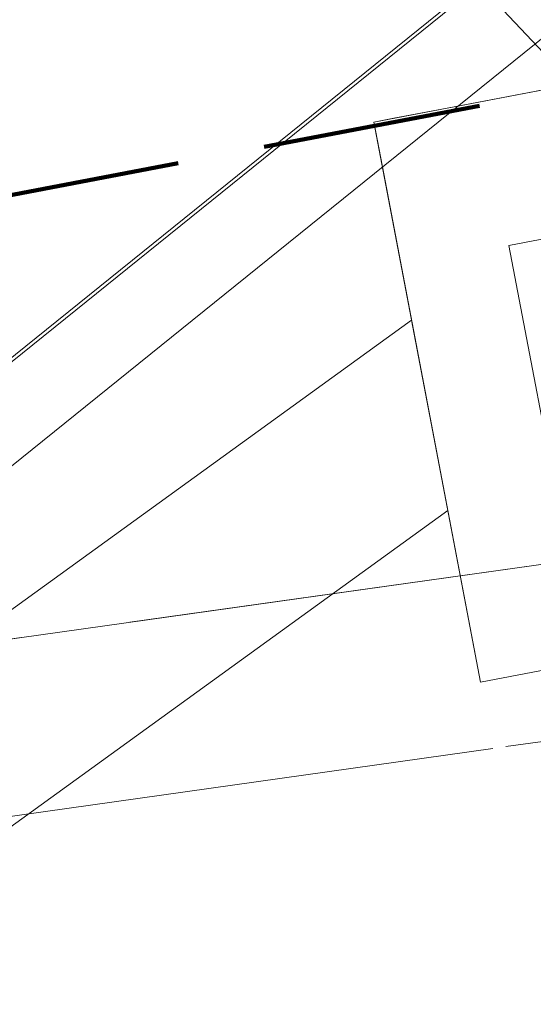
# Model space of a CAD drawing. Extents: x 3503739 to 3504470, y 5375172 to 5375561.
# Tile 42 of 142: x 3504137.67 to 3504138.84, y 5375388.3 to 5375390.54. Entities that reach past the tile are written whole.
import ezdxf

# ---------------------------------------------------------------- set-up
doc = ezdxf.new("R2010")
doc.units = 0
doc.header["$MEASUREMENT"] = 0
for name, pattern in [('1', [1.4, 0.5, -0.2, 0.5, -0.2]), ('140', [41.5, 15, -3.5, 15, -3.5, 1, -3.5]), ('240', [1.88, 1.25, -0.25, 0.13, -0.25])]:
    doc.linetypes.add(name, pattern=pattern)
for name, color, linetype in [('3WP_KANALISATION', 7, 'Continuous'), ('_4WP_KANCAD_', 7, 'Continuous'), ('_4WP_KANCADT_', 7, 'Continuous'), ('BHM_WA', 7, 'Continuous'), ('KMP_TIEF20-05-25', 7, 'Continuous')]:
    doc.layers.add(name, color=color, linetype=linetype)

msp = doc.modelspace()

# ---------------------------------------------------------------- linework, layer by layer
at = {"layer": '3WP_KANALISATION', "color": 7, "linetype": '140', "lineweight": 13}
msp.add_lwpolyline([(3504102.1378, 5375383.7399), (3504139.2138, 5375388.9479), (3504139.1582, 5375389.3441), (3504102.0822, 5375384.1361)], dxfattribs=at)
at = {"layer": '_4WP_KANCAD_', "color": 7, "linetype": '240', "lineweight": 13}
msp.add_lwpolyline([(3504102.1378, 5375383.7399), (3504139.2138, 5375388.9479), (3504139.1582, 5375389.3441), (3504102.0822, 5375384.1361)], dxfattribs=at)
at = {"layer": '_4WP_KANCADT_', "color": 7, "linetype": 'Continuous', "lineweight": 20}
msp.add_line((3504139.5642, 5375389.7234), (3504131.9112, 5375397.8714), dxfattribs=at)
at = {"layer": 'BHM_WA', "color": 252, "linetype": 'Continuous', "lineweight": 9}
for points in [[(3504149.2206, 5375393.0794, 0), (3504140.9458, 5375392.4296, 0), (3504133.9605, 5375386.8007, 0), (3504136.8607, 5375384.0291, 0), (3504141.9288, 5375387.0942, 0), (3504136.8607, 5375384.0291, 0), (3504136.8479, 5375384.0502, 0), (3504133.9712, 5375386.7994, 0), (3504133.9605, 5375386.8007, 0), (3504133.9712, 5375386.7994, 0), (3504140.9514, 5375392.4242, 0), (3504140.9458, 5375392.4296, 0), (3504149.2206, 5375393.0794, 0)], [(3504133.9712, 5375386.7994, 0), (3504140.2637, 5375387.0411, 0), (3504140.5154, 5375386.8006, 0), (3504136.8479, 5375384.0502, 0), (3504141.9153, 5375387.1137, 0), (3504149.1475, 5375389.1597, 0), (3504149.2157, 5375393.0731, 0), (3504140.9514, 5375392.4242, 0), (3504140.8745, 5375387.5333, 0), (3504140.9514, 5375392.4242, 0), (3504133.9712, 5375386.7994, 0), (3504140.2637, 5375387.0411, 0), (3504140.8745, 5375387.5333, 0), (3504141.4515, 5375387.4849, 0), (3504149.2157, 5375393.0731, 0), (3504140.9514, 5375392.4242, 0), (3504140.9458, 5375392.4296, 0), (3504133.9605, 5375386.8007, 0)]]:
    msp.add_polyline3d(points, dxfattribs=at)
at = {"layer": 'BHM_WA', "color": 254, "linetype": 'Continuous', "lineweight": 9}
for points in [[(3504140.9433, 5375392.1806, 0), (3504134.2822, 5375386.813, 0)], [(3504140.8702, 5375387.5298, 0), (3504140.9433, 5375392.1806, 0), (3504134.2822, 5375386.813, 0)], [(3504138.477, 5375390.311, 0), (3504139.6558, 5375390.5358, 0), (3504139.8993, 5375389.2588, 0), (3504138.7206, 5375389.034, 0), (3504138.4965, 5375390.2089, 0), (3504138.7206, 5375389.034, 0), (3504139.8993, 5375389.2588, 0), (3504139.6558, 5375390.5358, 0), (3504138.6684, 5375390.3475, 0), (3504138.5224, 5375390.3196, 0), (3504138.477, 5375390.311, 0)], [(3504138.477, 5375390.311, 0), (3504138.4814, 5375390.2881, 0), (3504138.4965, 5375390.2089, 0), (3504138.7206, 5375389.034, 0), (3504139.8993, 5375389.2588, 0), (3504139.6558, 5375390.5358, 0), (3504138.6684, 5375390.3475, 0), (3504138.5224, 5375390.3196, 0), (3504138.477, 5375390.311, 0), (3504139.6558, 5375390.5358, 0), (3504139.8993, 5375389.2588, 0), (3504138.7206, 5375389.034, 0), (3504138.477, 5375390.311, 0)], [(3504138.477, 5375390.311, 0), (3504138.4814, 5375390.2881, 0), (3504138.4965, 5375390.2089, 0), (3504138.4814, 5375390.2881, 0), (3504138.477, 5375390.311, 0)], [(3504138.9163, 5375389.3421, 0), (3504139.6039, 5375389.4733, 0), (3504139.4728, 5375390.1609, 0), (3504138.7852, 5375390.0298, 0), (3504139.4728, 5375390.1609, 0), (3504139.6039, 5375389.4733, 0), (3504138.9163, 5375389.3421, 0), (3504138.7852, 5375390.0298, 0), (3504138.9163, 5375389.3421, 0)], [(3504138.9163, 5375389.3421, 0), (3504139.6039, 5375389.4733, 0), (3504139.4728, 5375390.1609, 0), (3504138.7852, 5375390.0298, 0), (3504138.9163, 5375389.3421, 0), (3504139.6039, 5375389.4733, 0), (3504139.4728, 5375390.1609, 0), (3504138.7852, 5375390.0298, 0), (3504138.9163, 5375389.3421, 0)], [(3504134.8902, 5375387.2029, 0), (3504135.8173, 5375387.3797, 0), (3504138.6459, 5375389.4253, 0), (3504138.5632, 5375389.8591, 0), (3504134.8902, 5375387.2029, 0), (3504138.5632, 5375389.8591, 0), (3504138.6459, 5375389.4253, 0), (3504135.8173, 5375387.3797, 0), (3504134.8902, 5375387.2029, 0)], [(3504135.8173, 5375387.3797, 0), (3504138.6459, 5375389.4253, 0), (3504138.5632, 5375389.8591, 0), (3504134.8902, 5375387.2029, 0), (3504135.8173, 5375387.3797, 0), (3504138.6459, 5375389.4253, 0), (3504138.5632, 5375389.8591, 0), (3504134.8902, 5375387.2029, 0), (3504135.8173, 5375387.3797, 0)]]:
    msp.add_polyline3d(points, dxfattribs=at)
at = {"layer": 'KMP_TIEF20-05-25', "color": 250, "linetype": '1', "lineweight": 100}
msp.add_line((3504144.219, 5375391.3971), (3504116.7914, 5375386.1669), dxfattribs=at)

doc.saveas('drawing.dxf')
